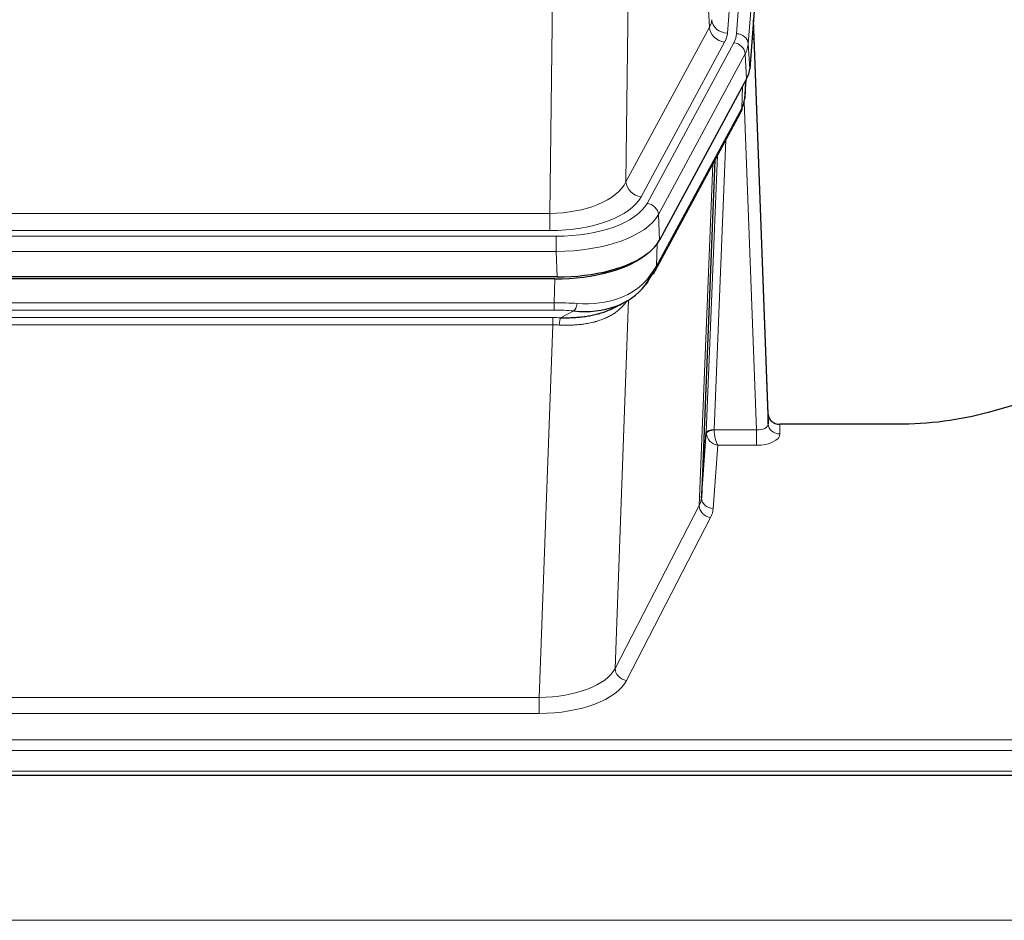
# Model space of a CAD drawing. Header units: inches. Extents: x 0 to 23760, y -13 to 16800.
# Tile 106 of 247: x 3249 to 3501, y 13868 to 14098. Entities that reach past the tile are written whole.
import ezdxf

# ---------------------------------------------------------------- set-up
doc = ezdxf.new("R2010")
doc.units = ezdxf.units.IN
doc.layers.add('1', color=7, linetype='Continuous', true_color=0xffffff)

msp = doc.modelspace()

# ---------------------------------------------------------------- linework, layer by layer
at = {"layer": '1', "color": 110, "linetype": 'Continuous', "lineweight": 13}
for p, q in [((3442.86, 14267.054), (3429.794, 14094.281)), ((3432.141, 14094.128), (3445.252, 14267.489)), ((3448.246, 14264.919), (3435.135, 14091.558)), ((3425.221, 14095.798), (3420.869, 14170.05)), ((3404.826, 14131.905), (3403.869, 14056.255)), ((3384.426, 14048.22), (3385.394, 14124.716)), ((3403.869, 14056.255), (3425.221, 14095.798)), ((3407.745, 14052.446), (3429.096, 14091.99)), ((3409.27, 14050.772), (3431.444, 14091.837)), ((3435.135, 14091.558), (3435.509, 14085.186)), ((3434.351, 14088.981), (3412.177, 14047.915)), ((3434.724, 14082.608), (3434.351, 14088.981)), ((3433.454, 14075.104), (3433.673, 14080.661)), ((3434.24, 14077.683), (3434.594, 14082.367)), ((3437.221, 13992.86), (3434.09, 14076.712)), ((3411.707, 14034.828), (3433.454, 14075.104)), ((3429.437, 14066.998), (3426.415, 13992.947)), ((3424.417, 13992.181), (3427.31, 14063.058)), ((3422.603, 13973.552), (3426.071, 14060.763)), ((3171.783, 14048.22), (3384.426, 14048.22)), ((3384.426, 14043.806), (3384.426, 14048.22)), ((3412.177, 14047.915), (3412.47, 14041.394)), ((3384.426, 14043.806), (3171.783, 14043.806)), ((3170.194, 14042.382), (3386.015, 14042.382)), ((3386.015, 14038.477), (3386.015, 14042.382)), ((3411.884, 14040.464), (3411.707, 14034.828)), ((3386.015, 14038.477), (3170.194, 14038.477)), ((3386.308, 14031.956), (3386.015, 14038.477)), ((3385.525, 14025.383), (3385.716, 14031.474)), ((3170.684, 14025.383), (3385.525, 14025.383)), ((3385.525, 14023.517), (3385.525, 14025.383)), ((3404.554, 14026.078), (3401.118, 13931.938)), ((3385.525, 14023.517), (3170.684, 14023.517)), ((3387.096, 14021.544), (3390.549, 14023.289)), ((3171.026, 14021.575), (3385.183, 14021.575)), ((3385.183, 14019.71), (3385.183, 14021.575)), ((3385.183, 14019.71), (3171.026, 14019.71)), ((3381.709, 13924.534), (3385.183, 14019.71)), ((3426.416, 13992.86), (3437.221, 13992.86)), ((3437.221, 13992.86), (3437.221, 13988.945)), ((3443.202, 13994.307), (3443.212, 13991.859)), ((3427.379, 13988.945), (3426.185, 13972.796)), ((3437.221, 13988.945), (3427.379, 13988.945)), ((3401.118, 13931.938), (3422.603, 13973.552)), ((3425.512, 13970.489), (3404.027, 13928.875)), ((3174.499, 13924.534), (3381.709, 13924.534)), ((3381.709, 13924.534), (3381.709, 13920.433)), ((3381.709, 13920.433), (3174.499, 13920.433)), ((3000.104, 13913.672), (3557.104, 13913.672)), ((3000.104, 13910.938), (3557.104, 13910.938)), ((3000.104, 13905.69), (3557.104, 13905.69)), ((2125.604, 13867.56), (6882.604, 13867.56))]:
    msp.add_line(p, q, dxfattribs=at)
at = {"layer": '1', "color": 2, "linetype": 'Continuous', "lineweight": 25}
for p, q in [((3448.626, 14258.639), (3435.509, 14085.186)), ((3440.203, 13996.928), (3436.445, 14097.567)), ((3436.525, 14093.174), (3440.214, 13994.392)), ((3434.724, 14082.608), (3412.47, 14041.394)), ((3434.233, 14077.57), (3434.596, 14082.372)), ((3434.41, 14082.027), (3434.24, 14077.683)), ((3434.233, 14077.57), (3434.24, 14077.683)), ((3411.348, 14033.498), (3433.095, 14073.774)), ((3426.616, 14061.774), (3423.189, 13975.563)), ((3386.308, 14031.956), (3169.901, 14031.956)), ((3385.716, 14031.474), (3170.493, 14031.474)), ((3400.413, 14023.91), (3403.207, 14025.322)), ((3512.648, 14001.879), (3496.484, 13997.348)), ((3440.214, 13994.392), (3440.203, 13996.928)), ((3473.104, 13994.307), (3443.202, 13994.307)), ((3423.189, 13975.563), (3424.417, 13992.181)), ((3000.104, 13904.675), (3557.104, 13904.675))]:
    msp.add_line(p, q, dxfattribs=at)
at = {"layer": '1', "color": 110, "linetype": 'Continuous', "lineweight": 13}
for centre, major_axis, ratio, start_param, end_param in [((3405.776, 14098.219), (-20.038, 0.241), 0.4621297, 2.903225, 3.1123764), ((3429.096, 14095.538), (3.52, -1.9), 0.8606628, 3.6289862, 5.1474227), ((3429.794, 14097.829), (3.989, -0.302), 0.8864705, 3.2608937, 4.7793301), ((3436.525, 14091.021), (-0.214, 6.443), 0.0117452, 5.0526437, 5.774114), ((3405.776, 14094.671), (-24.033, 0.005), 0.4611335, 2.8976848, 3.1068362), ((3408.123, 14094.519), (-24.033, 0.005), 0.4611335, 2.8976848, 3.1068362), ((3432.141, 14091.467), (2.991, -0.226), 0.8864705, 0.119301, 1.6377375), ((3433.527, 14093.082), (2.998, 0.112), 0.4302668, 5.7021495, 6.2671208), ((3431.444, 14089.176), (2.64, -1.425), 0.8606628, 0.4873936, 2.00583), ((3408.123, 14091.858), (27.028, 0.171), 0.4605352, 6.0362132, 6.2453646), ((3406.445, 14057.894), (27.538, 20.422), 0.1820481, 5.9117303, 5.9437105), ((3429.576, 14075.674), (3.52, -1.9), 0.8606628, 0.0000038, 0.4001271), ((3384.505, 14058.827), (20.002, 0.126), 0.5302672, 4.7050812, 6.0263936), ((3407.745, 14055.994), (-3.52, 1.9), 0.8606628, 0.4873936, 2.00583), ((3384.505, 14055.279), (24.002, 0.049), 0.477994, 4.708097, 6.0294094), ((3385.963, 14053.479), (-24.02, 0.03), 0.4619935, 1.5735185, 2.8978281), ((3409.27, 14048.111), (2.64, -1.425), 0.8606628, 0.4873936, 2.00583), ((3385.963, 14050.818), (27.018, 0.111), 0.4567867, 4.7124116, 6.0367213), ((3407.828, 14035.399), (3.52, -1.9), 0.8606628, 0.0000038, 0.4001271), ((3385.779, 14046.766), (-25.329, 12.681), 0.6929209, 2.1169098, 3.0007467), ((3384.876, 14017.949), (27.015, 0.091), 0.2751837, 1.3250001, 1.545831), ((3390.549, 14027.124), (-0.368, -3.983), 0.2964475, 0.3019504, 1.0888865), ((3384.876, 14014.114), (23.017, 0.318), 0.4083138, 1.3161001, 1.5369309), ((3384.394, 14011.763), (24.025, 0.387), 0.4081205, 1.4515093, 1.5313568), ((3387.096, 14017.709), (0.131, 3.998), 0.1099517, 0.2897867, 1.0584981), ((3384.394, 14007.927), (20.023, 0.877), 0.5868264, 1.4258228, 1.5056703), ((3426.415, 13992.086), (1.998, -0.082), 0.4302193, 1.5883537, 3.1255299), ((3426.416, 13991.999), (-1.996, -0.13), 0.4297663, 4.6843512, 6.2157251), ((3427.415, 13992.915), (1.001, 0.011), 0.9036675, 3.0949666, 3.190732), ((3427.379, 13991.568), (-0.506, 2.997), 0.2740591, 1.0794715, 2.5891813), ((3437.209, 13994.483), (-3.004, 0.138), 0.5390598, 1.5996723, 3.1704686), ((3443.212, 13994.483), (-3, -0.013), 0.8746179, 0.0299147, 1.5670846), ((3427.415, 13992.054), (-2.996, 0.15), 0.8842153, 0.0089586, 0.1047241), ((3427.379, 13991.568), (-2.669, 1.608), 0.8008031, 0.5106166, 2.0203264), ((3437.209, 13991.859), (-6.003, 0.008), 0.4854373, 1.5734916, 3.1442879), ((3403.186, 13975.818), (20.016, 0.121), 0.4848834, 6.0350943, 6.2444185), ((3426.185, 13975.42), (2.992, -0.221), 0.8740585, 3.1714428, 4.7769181), ((3425.512, 13973.113), (2.666, -1.376), 0.8484453, 3.5215353, 5.1252561), ((3403.186, 13973.194), (23.014, 0.002), 0.4845187, 6.038018, 6.2473422), ((3381.703, 13934.208), (20.013, 0.104), 0.483363, 4.7101919, 6.0355739), ((3404.027, 13931.499), (2.666, -1.376), 0.8484453, 3.5215353, 5.1252561), ((3381.703, 13931.584), (-23.012, 0.004), 0.4845836, 1.5711584, 2.8965404)]:
    msp.add_ellipse(centre, major_axis=major_axis, ratio=ratio, start_param=start_param, end_param=end_param, dxfattribs=at)
at = {"layer": '1', "color": 2, "linetype": 'Continuous', "lineweight": 25}
for centre, major_axis, ratio, start_param, end_param in [((3408.488, 14085.625), (-27.037, 0.006), 0.4611335, 2.8976848, 3.1068362), ((3429.742, 14075.995), (3.584, -1.776), 0.8816114, 6.2824956, 6.6531678), ((3407.595, 14087.171), (-26.161, 11.46), 0.4493681, 3.1218709, 3.267222), ((3406.445, 14057.894), (27.174, 22.247), 0.2659527, 6.0029111, 6.0348912), ((3386.25, 14044.44), (-27.023, 0.034), 0.4619935, 2.6128783, 2.8978281), ((3385.69, 14043.949), (-27.01, 0.015), 0.4618579, 1.5720062, 2.656), ((3386.25, 14044.44), (-27.023, 0.034), 0.4619935, 1.5735185, 2.6128783), ((3384.876, 14017.949), (27.355, 20.182), 0.1876908, 5.6857719, 5.9066027), ((3407.828, 14035.399), (3.52, -1.9), 0.8606628, 5.9153676, 6.2831892), ((3387.572, 14015.086), (23.434, 19.972), 0.1471226, 5.6997031, 5.9205339), ((3406.052, 14032.717), (3.195, -2.407), 0.6715965, 6.033487, 6.820423), ((3385.779, 14046.766), (-23.359, 16.381), 0.7286412, 2.2260513, 3.1098882), ((3443.201, 13997.02), (-3, 0.002), 0.9042699, 0.0343167, 1.5714866)]:
    msp.add_ellipse(centre, major_axis=major_axis, ratio=ratio, start_param=start_param, end_param=end_param, dxfattribs=at)
msp.add_open_spline([(3433.095, 14073.774), (3433.216, 14073.997), (3433.326, 14074.219)], degree=2, dxfattribs=at)
at = {"layer": '1', "color": 110, "linetype": 'Continuous', "lineweight": 13}
msp.add_open_spline([(3404.156, 14025.952), (3404.001, 14025.7), (3403.829, 14025.45), (3403.453, 14024.961), (3403.25, 14024.72), (3402.812, 14024.249), (3402.578, 14024.018), (3402.078, 14023.568), (3401.812, 14023.349), (3401.39, 14023.03), (3401.245, 14022.925), (3401.022, 14022.771), (3400.946, 14022.72), (3400.794, 14022.619), (3400.717, 14022.569), (3400.329, 14022.323), (3400.006, 14022.135), (3399.336, 14021.779), (3398.642, 14021.443), (3397.901, 14021.146), (3397.135, 14020.869), (3396.741, 14020.74), (3396.283, 14020.607), (3396.231, 14020.592), (3396.129, 14020.563), (3396.077, 14020.549), (3395.923, 14020.506), (3395.612, 14020.423), (3395.297, 14020.347), (3394.662, 14020.203), (3394.231, 14020.118), (3393.357, 14019.97), (3392.913, 14019.907), (3392.011, 14019.801), (3391.554, 14019.758), (3390.856, 14019.709), (3390.622, 14019.695), (3390.268, 14019.678), (3390.15, 14019.672), (3389.912, 14019.663), (3389.793, 14019.659), (3389.197, 14019.642), (3388.717, 14019.639), (3387.752, 14019.648), (3387.266, 14019.66), (3386.777, 14019.681)], degree=3, knots=[0, 0, 0, 0, 0.0625, 0.0625, 0.125, 0.125, 0.1875, 0.1875, 0.25, 0.25, 0.28125, 0.28125, 0.296875, 0.296875, 0.3125, 0.3125, 0.375, 0.375, 0.4375, 0.5, 0.5, 0.5625, 0.5625, 0.5703125, 0.5703125, 0.578125, 0.578125, 0.59375, 0.625, 0.625, 0.6875, 0.6875, 0.75, 0.75, 0.8125, 0.8125, 0.84375, 0.84375, 0.859375, 0.859375, 0.875, 0.875, 0.9375, 0.9375, 1, 1, 1, 1], dxfattribs=at)
at = {"layer": '1', "color": 2, "linetype": 'Continuous', "lineweight": 25}
for points, knots in [([(3387.096, 14021.544), (3387.614, 14021.535), (3388.129, 14021.533), (3389.155, 14021.545), (3389.665, 14021.56), (3390.299, 14021.589), (3390.426, 14021.596), (3390.679, 14021.61), (3390.805, 14021.618), (3391.182, 14021.643), (3391.431, 14021.662), (3392.173, 14021.726), (3392.66, 14021.778), (3393.619, 14021.903), (3394.09, 14021.975), (3395.019, 14022.141), (3395.476, 14022.235), (3396.149, 14022.392), (3396.372, 14022.447), (3396.703, 14022.534), (3396.813, 14022.563), (3396.977, 14022.609), (3397.031, 14022.624), (3397.14, 14022.655), (3397.626, 14022.796), (3398.095, 14022.95), (3398.9, 14023.241), (3399.598, 14023.52), (3400.252, 14023.828), (3400.534, 14023.971)], [0, 0, 0, 0, 0.1020877, 0.1020877, 0.2041754, 0.2041754, 0.2296973, 0.2296973, 0.2552192, 0.2552192, 0.3062631, 0.3062631, 0.4083508, 0.4083508, 0.5104385, 0.5104385, 0.6125262, 0.6125262, 0.66357, 0.66357, 0.6890919, 0.6890919, 0.7018529, 0.7018529, 0.7146139, 0.8167015, 0.8167015, 0.9187892, 1, 1, 1, 1]), ([(3496.484, 13997.348), (3492.95, 13996.357), (3489.149, 13995.593), (3481.266, 13994.568), (3477.185, 13994.307), (3473.104, 13994.307)], [0, 0, 0, 0, 0.5, 0.5, 1, 1, 1, 1])]:
    msp.add_open_spline(points, degree=3, knots=knots, dxfattribs=at)

doc.saveas('drawing.dxf')
